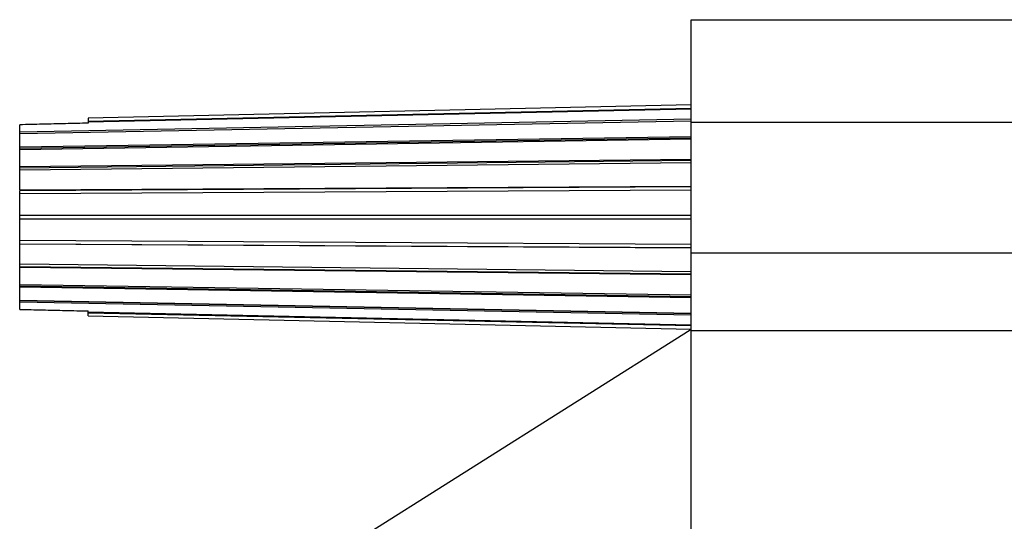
# Model space of a CAD drawing. Header units: inches. Extents: x 0.2 to 16.8, y 0.1 to 10.8.
# Tile 7 of 19: x 3.1 to 4.1, y 4.1 to 4.6. Entities that reach past the tile are written whole.
import ezdxf

# ---------------------------------------------------------------- set-up
doc = ezdxf.new("R2010")
doc.units = ezdxf.units.IN
doc.header["$LTSCALE"] = 0.935
doc.header["$MEASUREMENT"] = 0
doc.layers.get('0').update_dxf_attribs({"linetype": 'CONTINUOUS'})

msp = doc.modelspace()

# ---------------------------------------------------------------- linework, layer by layer
at = {"color": 7, "linetype": 'CONTINUOUS'}
for p, q in [((3.80111, 2.37454), (3.80111, 4.58454)), ((3.80111, 4.58454), (4.86811, 4.58454)), ((3.80111, 4.50127), (3.21211, 4.48824)), ((3.21211, 4.48548), (3.80111, 4.49805)), ((3.80111, 4.49702), (3.21211, 4.48444)), ((3.14511, 4.47504), (3.80111, 4.4876)), ((3.14511, 4.47332), (3.80111, 4.48588)), ((3.80111, 4.4856), (3.14511, 4.47304)), ((3.21211, 4.48824), (3.21211, 4.48348)), ((3.80111, 4.48454), (4.86811, 4.48454)), ((3.14511, 4.47332), (3.14511, 4.48192)), ((3.14511, 4.4183), (3.14511, 4.47304)), ((3.14511, 4.46036), (3.80111, 4.47061)), ((3.14511, 4.45896), (3.80111, 4.46921)), ((3.80111, 4.46779), (3.14511, 4.45753)), ((3.14511, 4.44101), (3.80111, 4.44826)), ((3.14511, 4.44002), (3.80111, 4.44727)), ((3.80111, 4.44479), (3.14511, 4.43754)), ((3.14511, 4.4183), (3.80111, 4.42205)), ((3.14511, 4.41779), (3.80111, 4.42154)), ((3.80111, 4.41819), (3.14511, 4.41443)), ((3.14511, 4.36578), (3.14511, 4.41779)), ((3.14511, 4.39378), (3.80111, 4.39378)), ((3.80111, 4.38978), (3.14511, 4.38978)), ((3.14511, 4.36913), (3.80111, 4.36538)), ((3.14511, 4.36578), (3.80111, 4.36203)), ((3.14511, 4.31053), (3.14511, 4.36527)), ((3.80111, 4.36152), (3.14511, 4.36527)), ((4.86811, 4.35654), (3.80111, 4.35654)), ((3.14511, 4.34603), (3.80111, 4.33878)), ((3.14511, 4.34355), (3.80111, 4.3363)), ((3.80111, 4.33531), (3.14511, 4.34256)), ((3.14511, 4.32604), (3.80111, 4.31578)), ((3.14511, 4.32461), (3.80111, 4.31436)), ((3.80111, 4.31295), (3.14511, 4.32321)), ((3.14511, 4.31053), (3.80111, 4.29797)), ((3.14511, 4.30165), (3.14511, 4.31024)), ((3.14511, 4.31024), (3.80111, 4.29769)), ((3.80111, 4.29597), (3.14511, 4.30853)), ((3.21211, 4.29532), (3.21211, 4.30009)), ((3.21211, 4.29913), (3.80111, 4.28655)), ((3.80111, 4.28552), (3.21211, 4.29809)), ((3.21211, 4.29532), (3.80111, 4.2823)), ((3.31311, 3.97441), (3.80032, 4.28179)), ((4.79211, 4.28054), (3.80111, 4.28054))]:
    msp.add_line(p, q, dxfattribs=at)
msp.add_arc((4.15911, 4.05254), 0.052, 90, 180, dxfattribs=at)
for points, knots in [([(3.21211, 4.48348), (3.20465, 4.48331), (3.18976, 4.48296), (3.16742, 4.48244), (3.15254, 4.4821), (3.14511, 4.48192)], [0, 0, 0, 0, 0.333733, 0.667066, 1, 1, 1, 1]), ([(3.14511, 4.30165), (3.15254, 4.30147), (3.16742, 4.30113), (3.18976, 4.30061), (3.20465, 4.30026), (3.21211, 4.30009)], [0, 0, 0, 0, 0.332934, 0.666267, 1, 1, 1, 1])]:
    msp.add_open_spline(points, degree=3, knots=knots, dxfattribs=at)

doc.saveas('drawing.dxf')
